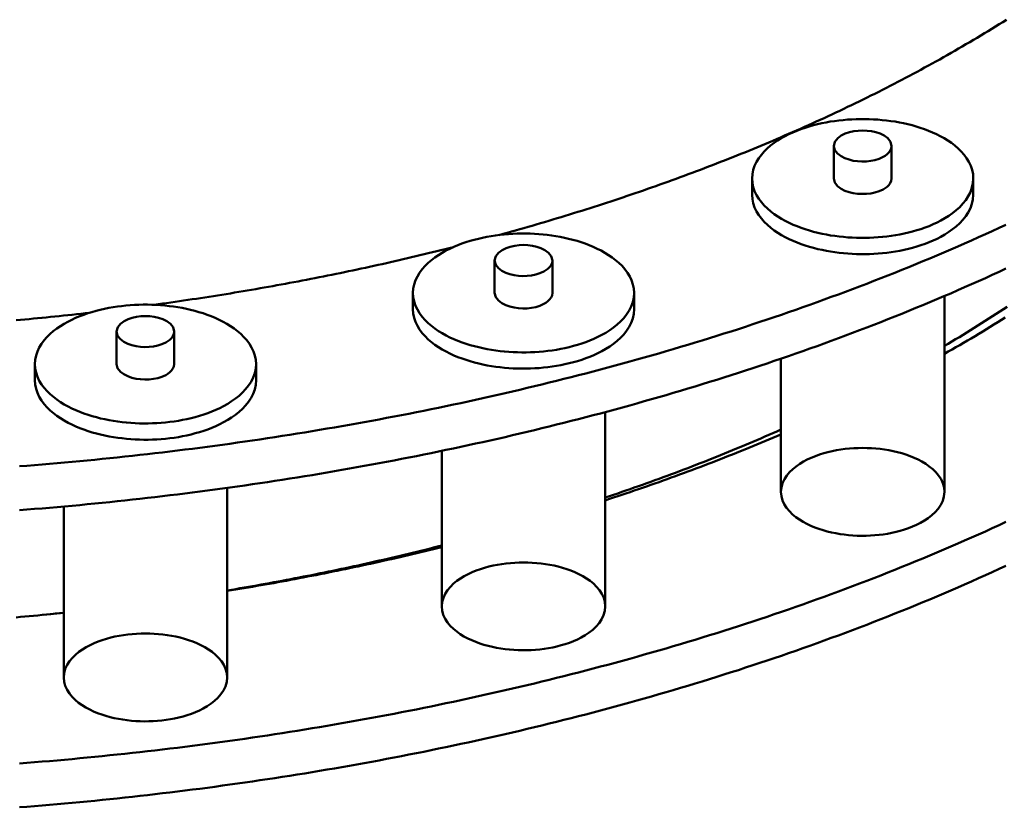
# Model space of a CAD drawing. Header units: millimetres. Extents: x 0 to 841, y 0 to 594.
# Tile 213 of 226: x 745 to 772, y 243 to 265. Entities that reach past the tile are written whole.
import ezdxf

# ---------------------------------------------------------------- set-up
doc = ezdxf.new("R2010")
doc.units = ezdxf.units.MM
doc.layers.add('VIS', color=7, linetype='CONTINUOUS', lineweight=50)

msp = doc.modelspace()

# ---------------------------------------------------------------- linework, layer by layer
at = {"layer": 'VIS'}
for points in [[(769.675, 263.521), (769.781, 263.578), (769.887, 263.636), (769.993, 263.693), (770.098, 263.751), (770.204, 263.81), (770.309, 263.868), (770.414, 263.927), (770.519, 263.986), (770.624, 264.046), (770.729, 264.106), (770.833, 264.166), (770.937, 264.226), (771.041, 264.287), (771.145, 264.348), (771.249, 264.409), (771.353, 264.471), (771.456, 264.532), (771.559, 264.595), (771.662, 264.657), (771.765, 264.72), (771.868, 264.783), (771.97, 264.847), (772.072, 264.91), (772.174, 264.974)], [(769.675, 263.521), (769.781, 263.578), (769.887, 263.636), (769.993, 263.693), (770.098, 263.751), (770.204, 263.81), (770.309, 263.868), (770.414, 263.927), (770.519, 263.986), (770.624, 264.046), (770.729, 264.106), (770.833, 264.166), (770.937, 264.226), (771.041, 264.287), (771.145, 264.348), (771.249, 264.409), (771.353, 264.471), (771.456, 264.532), (771.559, 264.595), (771.662, 264.657), (771.765, 264.72), (771.868, 264.783), (771.97, 264.847), (772.072, 264.91), (772.174, 264.974)], [(757.992, 258.962), (758.109, 258.994), (758.225, 259.026), (758.342, 259.059), (758.458, 259.092), (758.574, 259.124), (758.69, 259.157), (758.807, 259.191), (758.923, 259.224), (759.039, 259.258), (759.155, 259.292), (759.271, 259.326), (759.387, 259.36), (759.502, 259.395), (759.618, 259.43), (759.734, 259.465), (759.849, 259.5), (759.965, 259.535), (760.08, 259.571), (760.196, 259.607), (760.311, 259.643), (760.426, 259.679), (760.541, 259.715), (760.657, 259.752), (760.772, 259.789), (760.887, 259.826), (761.002, 259.864), (761.116, 259.901), (761.231, 259.939), (761.346, 259.977), (761.46, 260.015), (761.575, 260.054), (761.689, 260.093), (761.804, 260.131), (761.918, 260.171), (762.032, 260.21), (762.147, 260.25), (762.261, 260.29), (762.375, 260.33), (762.489, 260.37), (762.602, 260.41), (762.716, 260.451), (762.83, 260.492), (762.943, 260.533), (763.057, 260.575), (763.17, 260.617), (763.284, 260.659), (763.397, 260.701), (763.51, 260.743), (763.623, 260.786), (763.736, 260.829), (763.849, 260.872), (763.962, 260.915), (764.074, 260.959), (764.187, 261.003), (764.299, 261.047), (764.412, 261.091), (764.524, 261.136), (764.636, 261.181), (764.749, 261.226), (764.861, 261.271), (764.972, 261.316), (765.084, 261.362), (765.196, 261.408), (765.308, 261.455), (765.419, 261.501), (765.531, 261.548), (765.642, 261.595), (765.753, 261.642), (765.864, 261.69), (765.975, 261.738), (766.086, 261.786), (766.197, 261.834), (766.307, 261.883), (766.418, 261.931), (766.528, 261.981), (766.639, 262.03), (766.749, 262.079), (766.859, 262.129), (766.969, 262.18), (767.079, 262.23), (767.188, 262.281), (767.298, 262.331), (767.407, 262.383), (767.517, 262.434), (767.626, 262.486), (767.735, 262.538), (767.844, 262.59), (767.953, 262.643), (768.061, 262.695), (768.17, 262.749), (768.278, 262.802), (768.387, 262.856), (768.495, 262.909), (768.603, 262.964), (768.711, 263.018), (768.818, 263.073), (768.926, 263.128), (769.033, 263.183), (769.141, 263.239), (769.248, 263.295), (769.355, 263.351), (769.462, 263.407), (769.568, 263.464), (769.675, 263.521)], [(757.992, 258.962), (758.109, 258.994), (758.225, 259.026), (758.342, 259.059), (758.458, 259.092), (758.574, 259.124), (758.69, 259.157), (758.807, 259.191), (758.923, 259.224), (759.039, 259.258), (759.155, 259.292), (759.271, 259.326), (759.387, 259.36), (759.502, 259.395), (759.618, 259.43), (759.734, 259.465), (759.849, 259.5), (759.965, 259.535), (760.08, 259.571), (760.196, 259.607), (760.311, 259.643), (760.426, 259.679), (760.541, 259.715), (760.657, 259.752), (760.772, 259.789), (760.887, 259.826), (761.002, 259.864), (761.116, 259.901), (761.231, 259.939), (761.346, 259.977), (761.46, 260.015), (761.575, 260.054), (761.689, 260.093), (761.804, 260.131), (761.918, 260.171), (762.032, 260.21), (762.147, 260.25), (762.261, 260.29), (762.375, 260.33), (762.489, 260.37), (762.602, 260.41), (762.716, 260.451), (762.83, 260.492), (762.943, 260.533), (763.057, 260.575), (763.17, 260.617), (763.284, 260.659), (763.397, 260.701), (763.51, 260.743), (763.623, 260.786), (763.736, 260.829), (763.849, 260.872), (763.962, 260.915), (764.074, 260.959), (764.187, 261.003), (764.299, 261.047), (764.412, 261.091), (764.524, 261.136), (764.636, 261.181), (764.749, 261.226), (764.861, 261.271), (764.972, 261.316), (765.084, 261.362), (765.196, 261.408), (765.308, 261.455), (765.419, 261.501), (765.531, 261.548), (765.642, 261.595), (765.753, 261.642), (765.864, 261.69), (765.975, 261.738), (766.086, 261.786), (766.197, 261.834), (766.307, 261.883), (766.418, 261.931), (766.528, 261.981), (766.639, 262.03), (766.749, 262.079), (766.859, 262.129), (766.969, 262.18), (767.079, 262.23), (767.188, 262.281), (767.298, 262.331), (767.407, 262.383), (767.517, 262.434), (767.626, 262.486), (767.735, 262.538), (767.844, 262.59), (767.953, 262.643), (768.061, 262.695), (768.17, 262.749), (768.278, 262.802), (768.387, 262.856), (768.495, 262.909), (768.603, 262.964), (768.711, 263.018), (768.818, 263.073), (768.926, 263.128), (769.033, 263.183), (769.141, 263.239), (769.248, 263.295), (769.355, 263.351), (769.462, 263.407), (769.568, 263.464), (769.675, 263.521)], [(771.246, 260.542), (771.238, 260.662), (771.213, 260.781), (771.175, 260.895), (771.123, 261.005), (771.06, 261.108), (770.988, 261.205), (770.907, 261.296), (770.821, 261.381), (770.729, 261.46), (770.633, 261.533), (770.533, 261.601), (770.43, 261.665), (770.324, 261.724), (770.216, 261.778), (770.106, 261.828), (769.994, 261.875), (769.881, 261.918), (769.766, 261.957), (769.65, 261.993), (769.534, 262.026), (769.416, 262.056), (769.298, 262.083), (769.18, 262.107), (769.06, 262.128), (768.941, 262.146), (768.821, 262.162), (768.7, 262.174), (768.58, 262.185), (768.459, 262.192), (768.338, 262.197), (768.217, 262.2), (768.096, 262.2), (767.975, 262.197), (767.854, 262.192), (767.733, 262.185), (767.612, 262.174), (767.492, 262.162), (767.372, 262.146), (767.252, 262.128), (767.133, 262.107), (767.014, 262.083), (766.896, 262.056), (766.778, 262.026), (766.662, 261.993), (766.546, 261.957), (766.432, 261.918), (766.319, 261.875), (766.207, 261.828), (766.097, 261.778), (765.988, 261.724), (765.883, 261.665), (765.779, 261.601), (765.679, 261.533), (765.583, 261.46), (765.491, 261.381), (765.405, 261.296), (765.325, 261.205), (765.252, 261.108), (765.19, 261.005), (765.138, 260.895), (765.099, 260.781), (765.075, 260.662), (765.067, 260.542)], [(768.962, 261.448), (768.931, 261.567), (768.854, 261.664), (768.754, 261.738), (768.643, 261.793), (768.525, 261.833), (768.404, 261.86), (768.28, 261.876), (768.156, 261.881), (768.032, 261.876), (767.909, 261.86), (767.787, 261.833), (767.669, 261.793), (767.558, 261.738), (767.458, 261.664), (767.381, 261.567), (767.35, 261.448)], [(767.35, 261.448), (767.38, 261.331), (767.454, 261.235), (767.552, 261.162), (767.66, 261.107), (767.775, 261.067), (767.894, 261.039), (768.014, 261.022), (768.136, 261.016), (768.258, 261.019), (768.379, 261.032), (768.498, 261.056), (768.615, 261.092), (768.726, 261.142)], [(767.35, 261.448), (767.35, 260.542)], [(768.726, 261.142), (768.784, 261.177), (768.838, 261.218), (768.886, 261.265), (768.926, 261.32), (768.952, 261.381), (768.962, 261.448)], [(768.962, 261.448), (768.962, 260.542)], [(765.067, 260.542), (765.075, 260.42), (765.099, 260.302), (765.138, 260.187), (765.19, 260.077), (765.254, 259.973), (765.326, 259.876), (765.407, 259.785), (765.494, 259.7), (765.586, 259.621), (765.683, 259.548), (765.783, 259.479), (765.887, 259.416), (765.993, 259.357), (766.102, 259.303), (766.212, 259.252), (766.324, 259.206), (766.438, 259.163), (766.553, 259.124), (766.669, 259.088), (766.786, 259.055), (766.904, 259.025), (767.022, 258.999), (767.141, 258.975), (767.261, 258.954), (767.381, 258.936), (767.502, 258.92), (767.622, 258.908), (767.743, 258.898), (767.865, 258.89), (767.986, 258.885), (768.108, 258.883), (768.229, 258.883), (768.35, 258.886), (768.472, 258.891), (768.593, 258.899), (768.714, 258.91), (768.835, 258.923), (768.955, 258.939), (769.075, 258.958), (769.195, 258.979), (769.314, 259.004), (769.432, 259.031), (769.55, 259.061), (769.667, 259.095), (769.783, 259.131), (769.897, 259.171), (770.011, 259.215), (770.122, 259.262), (770.233, 259.313), (770.341, 259.369)], [(765.067, 260.542), (765.067, 260.088)], [(767.35, 260.542), (767.38, 260.425), (767.454, 260.329), (767.552, 260.255), (767.66, 260.2), (767.775, 260.16), (767.894, 260.132), (768.014, 260.116), (768.136, 260.109), (768.258, 260.112), (768.379, 260.126), (768.498, 260.15), (768.615, 260.186), (768.726, 260.236)], [(768.726, 260.236), (768.784, 260.27), (768.838, 260.311), (768.886, 260.358), (768.926, 260.413), (768.952, 260.475), (768.962, 260.542)], [(770.341, 259.369), (770.454, 259.432), (770.563, 259.502), (770.669, 259.576), (770.77, 259.657), (770.866, 259.745), (770.955, 259.839), (771.035, 259.94), (771.106, 260.049), (771.165, 260.164), (771.209, 260.286), (771.236, 260.412), (771.246, 260.542)], [(771.246, 260.542), (771.246, 260.088)], [(765.067, 260.088), (765.075, 259.967), (765.099, 259.848), (765.138, 259.733), (765.19, 259.624), (765.254, 259.52), (765.326, 259.423), (765.407, 259.332), (765.494, 259.247), (765.586, 259.168), (765.683, 259.094), (765.783, 259.026), (765.887, 258.963), (765.993, 258.904), (766.102, 258.849), (766.212, 258.799), (766.324, 258.753), (766.438, 258.71), (766.553, 258.67), (766.669, 258.634), (766.786, 258.602), (766.904, 258.572), (767.022, 258.545), (767.141, 258.522), (767.261, 258.501), (767.381, 258.483), (767.502, 258.467), (767.622, 258.454), (767.743, 258.444), (767.865, 258.437), (767.986, 258.432), (768.108, 258.43), (768.229, 258.43), (768.35, 258.433), (768.472, 258.438), (768.593, 258.446), (768.714, 258.457), (768.835, 258.47), (768.955, 258.486), (769.075, 258.505), (769.195, 258.526), (769.314, 258.55), (769.432, 258.578), (769.55, 258.608), (769.667, 258.641), (769.783, 258.678), (769.897, 258.718), (770.011, 258.762), (770.122, 258.809), (770.233, 258.86), (770.341, 258.915)], [(770.341, 258.915), (770.454, 258.979), (770.563, 259.048), (770.669, 259.123), (770.77, 259.204), (770.866, 259.291), (770.955, 259.386), (771.035, 259.487), (771.106, 259.595), (771.165, 259.711), (771.209, 259.833), (771.236, 259.959), (771.246, 260.088)], [(744.599, 252.506), (744.809, 252.522), (745.02, 252.539), (745.23, 252.556), (745.441, 252.574), (745.651, 252.592), (745.862, 252.611), (746.072, 252.63), (746.283, 252.649), (746.493, 252.669), (746.703, 252.69), (746.913, 252.711), (747.124, 252.732), (747.334, 252.754), (747.544, 252.777), (747.754, 252.799), (747.964, 252.823), (748.174, 252.846), (748.384, 252.871), (748.593, 252.895), (748.803, 252.92), (749.013, 252.946), (749.223, 252.972), (749.432, 252.998), (749.642, 253.025), (749.851, 253.053), (750.061, 253.081), (750.27, 253.109), (750.479, 253.138), (750.688, 253.167), (750.898, 253.197), (751.107, 253.228), (751.316, 253.258), (751.525, 253.29), (751.734, 253.321), (751.942, 253.354), (752.151, 253.386), (752.36, 253.419), (752.568, 253.453), (752.777, 253.487), (752.985, 253.522), (753.194, 253.557), (753.402, 253.593), (753.61, 253.629), (753.818, 253.665), (754.026, 253.702), (754.234, 253.74), (754.442, 253.778), (754.65, 253.816), (754.857, 253.855), (755.065, 253.895), (755.272, 253.935), (755.48, 253.975), (755.687, 254.016), (755.894, 254.058), (756.101, 254.1), (756.308, 254.143), (756.515, 254.186), (756.721, 254.229), (756.928, 254.273), (757.135, 254.318), (757.341, 254.363), (757.547, 254.408), (757.754, 254.454), (757.96, 254.501), (758.166, 254.548), (758.371, 254.596), (758.577, 254.644), (758.783, 254.693), (758.988, 254.742), (759.193, 254.791), (759.399, 254.842), (759.604, 254.892), (759.809, 254.944), (760.014, 254.996), (760.218, 255.048), (760.423, 255.101), (760.627, 255.154), (760.831, 255.208), (761.036, 255.263), (761.239, 255.318), (761.443, 255.374), (761.647, 255.43), (761.851, 255.486), (762.054, 255.544), (762.257, 255.601), (762.46, 255.66), (762.663, 255.719), (762.866, 255.778), (763.068, 255.838), (763.271, 255.899), (763.473, 255.96), (763.675, 256.022), (763.877, 256.084), (764.079, 256.147), (764.28, 256.21), (764.481, 256.274), (764.683, 256.339), (764.884, 256.404), (765.084, 256.47), (765.285, 256.536), (765.485, 256.603), (765.685, 256.671), (765.885, 256.739), (766.085, 256.808), (766.285, 256.877), (766.484, 256.947), (766.683, 257.017), (766.882, 257.088), (767.081, 257.16), (767.279, 257.233), (767.478, 257.305), (767.676, 257.379), (767.874, 257.453), (768.071, 257.528), (768.269, 257.604), (768.466, 257.68), (768.662, 257.756), (768.859, 257.834), (769.055, 257.912), (769.252, 257.99), (769.447, 258.07), (769.643, 258.15), (769.838, 258.23), (770.033, 258.311), (770.228, 258.393), (770.422, 258.476), (770.617, 258.559), (770.811, 258.643), (771.004, 258.727), (771.197, 258.813), (771.391, 258.899), (771.583, 258.985), (771.776, 259.072), (771.968, 259.16), (772.159, 259.249)], [(761.771, 257.345), (761.763, 257.466), (761.739, 257.585), (761.7, 257.699), (761.648, 257.809), (761.585, 257.912), (761.513, 258.009), (761.433, 258.1), (761.346, 258.185), (761.254, 258.263), (761.158, 258.337), (761.058, 258.405), (760.955, 258.468), (760.849, 258.527), (760.741, 258.582), (760.631, 258.632), (760.519, 258.679), (760.406, 258.722), (760.291, 258.761), (760.176, 258.797), (760.059, 258.83), (759.942, 258.86), (759.824, 258.886), (759.705, 258.91), (759.586, 258.931), (759.466, 258.95), (759.346, 258.965), (759.226, 258.978), (759.105, 258.988), (758.984, 258.996), (758.863, 259.001), (758.742, 259.004), (758.621, 259.004), (758.5, 259.001), (758.379, 258.996), (758.258, 258.988), (758.137, 258.978), (758.017, 258.965), (757.897, 258.95), (757.777, 258.931), (757.658, 258.91), (757.539, 258.886), (757.421, 258.86), (757.304, 258.83), (757.187, 258.797), (757.072, 258.761), (756.957, 258.722), (756.844, 258.679), (756.732, 258.632), (756.622, 258.582), (756.514, 258.527), (756.408, 258.468), (756.305, 258.405), (756.205, 258.337), (756.108, 258.263), (756.017, 258.185), (755.93, 258.1), (755.85, 258.009), (755.778, 257.912), (755.715, 257.809), (755.663, 257.699), (755.624, 257.585), (755.6, 257.466), (755.592, 257.345)], [(748.354, 257.015), (748.473, 257.031), (748.592, 257.048), (748.711, 257.064), (748.83, 257.081), (748.949, 257.098), (749.067, 257.115), (749.186, 257.133), (749.305, 257.15), (749.424, 257.168), (749.543, 257.186), (749.661, 257.204), (749.78, 257.222), (749.899, 257.241), (750.017, 257.259), (750.136, 257.278), (750.254, 257.297), (750.373, 257.316), (750.491, 257.335), (750.61, 257.355), (750.728, 257.375), (750.847, 257.394), (750.965, 257.415), (751.083, 257.435), (751.202, 257.455), (751.32, 257.476), (751.438, 257.497), (751.557, 257.518), (751.675, 257.539), (751.793, 257.56), (751.911, 257.582), (752.029, 257.603), (752.147, 257.625), (752.265, 257.647), (752.383, 257.67), (752.501, 257.692), (752.619, 257.715), (752.737, 257.737), (752.855, 257.76), (752.973, 257.784), (753.09, 257.807), (753.208, 257.831), (753.326, 257.854), (753.443, 257.878), (753.561, 257.902), (753.679, 257.927), (753.796, 257.951), (753.914, 257.976), (754.031, 258.001), (754.149, 258.026), (754.266, 258.051), (754.383, 258.077), (754.501, 258.102), (754.618, 258.128), (754.735, 258.154), (754.852, 258.181), (754.969, 258.207), (755.086, 258.234), (755.203, 258.261), (755.32, 258.288), (755.437, 258.315), (755.554, 258.342), (755.671, 258.37), (755.788, 258.398), (755.905, 258.426), (756.021, 258.454), (756.138, 258.482), (756.255, 258.511), (756.371, 258.54), (756.488, 258.569), (756.604, 258.598), (756.721, 258.627)], [(748.354, 257.015), (748.473, 257.031), (748.592, 257.048), (748.711, 257.064), (748.83, 257.081), (748.949, 257.098), (749.067, 257.115), (749.186, 257.133), (749.305, 257.15), (749.424, 257.168), (749.543, 257.186), (749.661, 257.204), (749.78, 257.222), (749.899, 257.241), (750.017, 257.259), (750.136, 257.278), (750.254, 257.297), (750.373, 257.316), (750.491, 257.335), (750.61, 257.355), (750.728, 257.375), (750.847, 257.394), (750.965, 257.415), (751.083, 257.435), (751.202, 257.455), (751.32, 257.476), (751.438, 257.497), (751.557, 257.518), (751.675, 257.539), (751.793, 257.56), (751.911, 257.582), (752.029, 257.603), (752.147, 257.625), (752.265, 257.647), (752.383, 257.67), (752.501, 257.692), (752.619, 257.715), (752.737, 257.737), (752.855, 257.76), (752.973, 257.784), (753.09, 257.807), (753.208, 257.831), (753.326, 257.854), (753.443, 257.878), (753.561, 257.902), (753.679, 257.927), (753.796, 257.951), (753.914, 257.976), (754.031, 258.001), (754.149, 258.026), (754.266, 258.051), (754.383, 258.077), (754.501, 258.102), (754.618, 258.128), (754.735, 258.154), (754.852, 258.181), (754.969, 258.207), (755.086, 258.234), (755.203, 258.261), (755.32, 258.288), (755.437, 258.315), (755.554, 258.342), (755.671, 258.37), (755.788, 258.398), (755.905, 258.426), (756.021, 258.454), (756.138, 258.482), (756.255, 258.511), (756.371, 258.54), (756.488, 258.569), (756.604, 258.598), (756.721, 258.627)], [(759.487, 258.252), (759.456, 258.371), (759.379, 258.468), (759.28, 258.542), (759.168, 258.597), (759.05, 258.637), (758.929, 258.664), (758.806, 258.679), (758.681, 258.685), (758.557, 258.679), (758.434, 258.664), (758.312, 258.637), (758.195, 258.597), (758.083, 258.542), (757.983, 258.468), (757.907, 258.371), (757.875, 258.252)], [(744.599, 251.282), (744.809, 251.298), (745.02, 251.315), (745.23, 251.332), (745.441, 251.35), (745.651, 251.368), (745.862, 251.387), (746.072, 251.406), (746.283, 251.425), (746.493, 251.446), (746.703, 251.466), (746.913, 251.487), (747.124, 251.508), (747.334, 251.53), (747.544, 251.553), (747.754, 251.575), (747.964, 251.599), (748.174, 251.622), (748.384, 251.647), (748.593, 251.671), (748.803, 251.696), (749.013, 251.722), (749.223, 251.748), (749.432, 251.775), (749.642, 251.802), (749.851, 251.829), (750.061, 251.857), (750.27, 251.885), (750.479, 251.914), (750.688, 251.944), (750.898, 251.973), (751.107, 252.004), (751.316, 252.034), (751.525, 252.066), (751.734, 252.097), (751.942, 252.13), (752.151, 252.162), (752.36, 252.196), (752.568, 252.229), (752.777, 252.263), (752.985, 252.298), (753.194, 252.333), (753.402, 252.369), (753.61, 252.405), (753.818, 252.441), (754.026, 252.478), (754.234, 252.516), (754.442, 252.554), (754.65, 252.592), (754.857, 252.631), (755.065, 252.671), (755.272, 252.711), (755.48, 252.752), (755.687, 252.793), (755.894, 252.834), (756.101, 252.876), (756.308, 252.919), (756.515, 252.962), (756.721, 253.005), (756.928, 253.049), (757.135, 253.094), (757.341, 253.139), (757.547, 253.184), (757.754, 253.23), (757.96, 253.277), (758.166, 253.324), (758.371, 253.372), (758.577, 253.42), (758.783, 253.469), (758.988, 253.518), (759.193, 253.568), (759.399, 253.618), (759.604, 253.669), (759.809, 253.72), (760.014, 253.772), (760.218, 253.824), (760.423, 253.877), (760.627, 253.93), (760.831, 253.984), (761.036, 254.039), (761.239, 254.094), (761.443, 254.15), (761.647, 254.206), (761.851, 254.262), (762.054, 254.32), (762.257, 254.377), (762.46, 254.436), (762.663, 254.495), (762.866, 254.554), (763.068, 254.614), (763.271, 254.675), (763.473, 254.736), (763.675, 254.798), (763.877, 254.86), (764.079, 254.923), (764.28, 254.986), (764.481, 255.05), (764.683, 255.115), (764.884, 255.18), (765.084, 255.246), (765.285, 255.312), (765.485, 255.379), (765.685, 255.447), (765.885, 255.515), (766.085, 255.584), (766.285, 255.653), (766.484, 255.723), (766.683, 255.793), (766.882, 255.864), (767.081, 255.936), (767.279, 256.009), (767.478, 256.082), (767.676, 256.155), (767.874, 256.229), (768.071, 256.304), (768.269, 256.38), (768.466, 256.456), (768.662, 256.532), (768.859, 256.61), (769.055, 256.688), (769.252, 256.766), (769.447, 256.846), (769.643, 256.926), (769.838, 257.006), (770.033, 257.087), (770.228, 257.169), (770.422, 257.252), (770.617, 257.335), (770.811, 257.419), (771.004, 257.504), (771.197, 257.589), (771.391, 257.675), (771.583, 257.761), (771.776, 257.849), (771.968, 257.937), (772.159, 258.025)], [(757.875, 258.252), (757.905, 258.135), (757.98, 258.039), (758.077, 257.966), (758.185, 257.911), (758.3, 257.871), (758.419, 257.843), (758.54, 257.826), (758.661, 257.819), (758.783, 257.823), (758.904, 257.836), (759.024, 257.86), (759.14, 257.896), (759.251, 257.946)], [(757.875, 258.252), (757.875, 257.345)], [(759.251, 257.946), (759.309, 257.981), (759.363, 258.021), (759.411, 258.069), (759.451, 258.123), (759.478, 258.185), (759.487, 258.252)], [(759.487, 258.252), (759.487, 257.345)], [(755.592, 257.345), (755.6, 257.224), (755.624, 257.105), (755.663, 256.99), (755.716, 256.881), (755.779, 256.777), (755.851, 256.68), (755.932, 256.589), (756.019, 256.504), (756.111, 256.425), (756.208, 256.351), (756.308, 256.283), (756.412, 256.22), (756.518, 256.161), (756.627, 256.106), (756.737, 256.056), (756.85, 256.009), (756.963, 255.967), (757.078, 255.927), (757.194, 255.891), (757.311, 255.859), (757.429, 255.829), (757.547, 255.802), (757.667, 255.778), (757.786, 255.758), (757.906, 255.74), (758.027, 255.724), (758.148, 255.711), (758.269, 255.701), (758.39, 255.694), (758.511, 255.689), (758.633, 255.687), (758.754, 255.687), (758.876, 255.69), (758.997, 255.695), (759.118, 255.703), (759.239, 255.714), (759.36, 255.727), (759.481, 255.743), (759.601, 255.762), (759.72, 255.783), (759.839, 255.807), (759.958, 255.835), (760.075, 255.865), (760.192, 255.898), (760.308, 255.935), (760.422, 255.975), (760.536, 256.019), (760.648, 256.066), (760.758, 256.117), (760.866, 256.172)], [(755.592, 257.345), (755.592, 256.892)], [(757.875, 257.345), (757.905, 257.228), (757.98, 257.132), (758.077, 257.059), (758.185, 257.004), (758.3, 256.964), (758.419, 256.936), (758.54, 256.919), (758.661, 256.913), (758.783, 256.916), (758.904, 256.929), (759.024, 256.953), (759.14, 256.989), (759.251, 257.039)], [(759.251, 257.039), (759.309, 257.074), (759.363, 257.115), (759.411, 257.162), (759.451, 257.217), (759.478, 257.279), (759.487, 257.345)], [(760.866, 256.172), (760.979, 256.236), (761.088, 256.305), (761.194, 256.38), (761.295, 256.461), (761.391, 256.548), (761.48, 256.642), (761.561, 256.744), (761.631, 256.852), (761.69, 256.968), (761.734, 257.09), (761.762, 257.216), (761.771, 257.345)], [(761.771, 257.345), (761.771, 256.892)], [(770.44, 257.259), (770.44, 251.793)], [(751.209, 255.361), (751.201, 255.482), (751.177, 255.6), (751.138, 255.715), (751.086, 255.824), (751.023, 255.928), (750.951, 256.025), (750.871, 256.116), (750.784, 256.2), (750.693, 256.279), (750.596, 256.353), (750.496, 256.421), (750.393, 256.484), (750.287, 256.543), (750.179, 256.597), (750.069, 256.648), (749.957, 256.694), (749.844, 256.737), (749.729, 256.777), (749.614, 256.813), (749.497, 256.846), (749.38, 256.875), (749.262, 256.902), (749.143, 256.926), (749.024, 256.947), (748.904, 256.965), (748.784, 256.981), (748.664, 256.994), (748.543, 257.004), (748.422, 257.012), (748.301, 257.017), (748.18, 257.019), (748.059, 257.019), (747.938, 257.017), (747.817, 257.012), (747.696, 257.004), (747.575, 256.994), (747.455, 256.981), (747.335, 256.965), (747.215, 256.947), (747.096, 256.926), (746.977, 256.902), (746.859, 256.875), (746.742, 256.846), (746.625, 256.813), (746.51, 256.777), (746.395, 256.737), (746.282, 256.694), (746.17, 256.648), (746.06, 256.597), (745.952, 256.543), (745.846, 256.484), (745.743, 256.421), (745.643, 256.353), (745.546, 256.279), (745.455, 256.2), (745.368, 256.116), (745.288, 256.025), (745.216, 255.928), (745.153, 255.824), (745.101, 255.715), (745.062, 255.6), (745.038, 255.482), (745.03, 255.361)], [(770.44, 255.866), (770.544, 255.928), (770.649, 255.99), (770.753, 256.052), (770.858, 256.115), (770.962, 256.178), (771.065, 256.241), (771.169, 256.305), (771.272, 256.369), (771.376, 256.433), (771.479, 256.498), (771.581, 256.563), (771.684, 256.628), (771.786, 256.694), (771.888, 256.76), (771.99, 256.826), (772.092, 256.893), (772.194, 256.96)], [(744.506, 256.584), (744.627, 256.595), (744.747, 256.606), (744.868, 256.617), (744.988, 256.628), (745.108, 256.639), (745.229, 256.651), (745.349, 256.663), (745.469, 256.675), (745.589, 256.687), (745.71, 256.699), (745.83, 256.712), (745.95, 256.724), (746.07, 256.737), (746.191, 256.75), (746.311, 256.763), (746.431, 256.777), (746.551, 256.79)], [(744.506, 256.584), (744.627, 256.595), (744.747, 256.606), (744.868, 256.617), (744.988, 256.628), (745.108, 256.639), (745.229, 256.651), (745.349, 256.663), (745.469, 256.675), (745.589, 256.687), (745.71, 256.699), (745.83, 256.712), (745.95, 256.724), (746.07, 256.737), (746.191, 256.75), (746.311, 256.763), (746.431, 256.777), (746.551, 256.79)], [(748.925, 256.268), (748.894, 256.387), (748.818, 256.484), (748.718, 256.558), (748.606, 256.613), (748.488, 256.652), (748.367, 256.679), (748.244, 256.695), (748.119, 256.7), (747.995, 256.695), (747.872, 256.679), (747.751, 256.652), (747.633, 256.613), (747.521, 256.558), (747.421, 256.484), (747.345, 256.387), (747.314, 256.268)], [(755.592, 256.892), (755.6, 256.771), (755.624, 256.652), (755.663, 256.537), (755.716, 256.427), (755.779, 256.324), (755.851, 256.226), (755.932, 256.135), (756.019, 256.05), (756.111, 255.972), (756.208, 255.898), (756.308, 255.83), (756.412, 255.766), (756.518, 255.708), (756.627, 255.653), (756.737, 255.603), (756.85, 255.556), (756.963, 255.513), (757.078, 255.474), (757.194, 255.438), (757.311, 255.405), (757.429, 255.376), (757.547, 255.349), (757.667, 255.325), (757.786, 255.304), (757.906, 255.286), (758.027, 255.271), (758.148, 255.258), (758.269, 255.248), (758.39, 255.241), (758.511, 255.236), (758.633, 255.233), (758.754, 255.234), (758.876, 255.236), (758.997, 255.242), (759.118, 255.25), (759.239, 255.26), (759.36, 255.274), (759.481, 255.29), (759.601, 255.308), (759.72, 255.33), (759.839, 255.354), (759.958, 255.381), (760.075, 255.412), (760.192, 255.445), (760.308, 255.482), (760.422, 255.522), (760.536, 255.565), (760.648, 255.612), (760.758, 255.664), (760.866, 255.719)], [(760.866, 255.719), (760.979, 255.783), (761.088, 255.852), (761.194, 255.927), (761.295, 256.008), (761.391, 256.095), (761.48, 256.189), (761.561, 256.29), (761.631, 256.399), (761.69, 256.515), (761.734, 256.636), (761.762, 256.763), (761.771, 256.892)], [(770.44, 255.646), (770.547, 255.707), (770.655, 255.768), (770.762, 255.829), (770.869, 255.891), (770.976, 255.953), (771.083, 256.015), (771.189, 256.078), (771.296, 256.141), (771.402, 256.204), (771.508, 256.268), (771.613, 256.332), (771.719, 256.396), (771.824, 256.461), (771.93, 256.526), (772.034, 256.591), (772.139, 256.657)], [(747.314, 256.268), (747.343, 256.151), (747.418, 256.055), (747.515, 255.981), (747.624, 255.927), (747.739, 255.886), (747.857, 255.858), (747.978, 255.842), (748.1, 255.835), (748.221, 255.838), (748.342, 255.852), (748.462, 255.876), (748.578, 255.912), (748.689, 255.962)], [(747.314, 256.268), (747.314, 255.361)], [(748.689, 255.962), (748.747, 255.996), (748.801, 256.037), (748.85, 256.084), (748.889, 256.139), (748.916, 256.201), (748.925, 256.268)], [(748.925, 256.268), (748.925, 255.361)], [(745.03, 255.361), (745.038, 255.24), (745.062, 255.121), (745.101, 255.006), (745.154, 254.896), (745.217, 254.793), (745.29, 254.695), (745.37, 254.604), (745.457, 254.52), (745.549, 254.441), (745.646, 254.367), (745.746, 254.299), (745.85, 254.235), (745.956, 254.177), (746.065, 254.122), (746.175, 254.072), (746.288, 254.025), (746.401, 253.982), (746.516, 253.943), (746.632, 253.907), (746.749, 253.874), (746.867, 253.845), (746.986, 253.818), (747.105, 253.794), (747.224, 253.773), (747.344, 253.755), (747.465, 253.74), (747.586, 253.727), (747.707, 253.717), (747.828, 253.71), (747.949, 253.705), (748.071, 253.702), (748.192, 253.703), (748.314, 253.706), (748.435, 253.711), (748.556, 253.719), (748.677, 253.729), (748.798, 253.743), (748.919, 253.759), (749.039, 253.777), (749.158, 253.799), (749.277, 253.823), (749.396, 253.85), (749.513, 253.881), (749.63, 253.914), (749.746, 253.951), (749.861, 253.991), (749.974, 254.034), (750.086, 254.082), (750.196, 254.133), (750.304, 254.188)], [(745.03, 255.361), (745.03, 254.908)], [(747.314, 255.361), (747.343, 255.244), (747.418, 255.148), (747.515, 255.075), (747.624, 255.02), (747.739, 254.98), (747.857, 254.952), (747.978, 254.935), (748.1, 254.928), (748.221, 254.932), (748.342, 254.945), (748.462, 254.969), (748.578, 255.005), (748.689, 255.055)], [(748.689, 255.055), (748.747, 255.09), (748.801, 255.13), (748.85, 255.178), (748.889, 255.232), (748.916, 255.294), (748.925, 255.361)], [(750.304, 254.188), (750.417, 254.252), (750.526, 254.321), (750.632, 254.396), (750.733, 254.477), (750.829, 254.564), (750.918, 254.658), (750.999, 254.76), (751.07, 254.868), (751.128, 254.984), (751.172, 255.105), (751.2, 255.232), (751.209, 255.361)], [(751.209, 255.361), (751.209, 254.908)], [(765.873, 255.51), (765.873, 251.793)], [(745.03, 254.908), (745.038, 254.787), (745.062, 254.668), (745.101, 254.553), (745.154, 254.443), (745.217, 254.339), (745.29, 254.242), (745.37, 254.151), (745.457, 254.066), (745.549, 253.987), (745.646, 253.914), (745.746, 253.846), (745.85, 253.782), (745.956, 253.723), (746.065, 253.669), (746.175, 253.618), (746.288, 253.572), (746.401, 253.529), (746.516, 253.49), (746.632, 253.454), (746.749, 253.421), (746.867, 253.391), (746.986, 253.365), (747.105, 253.341), (747.224, 253.32), (747.344, 253.302), (747.465, 253.287), (747.586, 253.274), (747.707, 253.264), (747.828, 253.256), (747.949, 253.251), (748.071, 253.249), (748.192, 253.249), (748.314, 253.252), (748.435, 253.258), (748.556, 253.266), (748.677, 253.276), (748.798, 253.289), (748.919, 253.305), (749.039, 253.324), (749.158, 253.345), (749.277, 253.37), (749.396, 253.397), (749.513, 253.427), (749.63, 253.461), (749.746, 253.497), (749.861, 253.537), (749.974, 253.581), (750.086, 253.628), (750.196, 253.679), (750.304, 253.735)], [(750.304, 253.735), (750.417, 253.799), (750.526, 253.868), (750.632, 253.943), (750.733, 254.023), (750.829, 254.111), (750.918, 254.205), (750.999, 254.306), (751.07, 254.415), (751.128, 254.53), (751.172, 254.652), (751.2, 254.779), (751.209, 254.908)], [(760.965, 254.02), (760.965, 248.596)], [(760.965, 251.633), (761.081, 251.672), (761.197, 251.711), (761.313, 251.751), (761.429, 251.791), (761.544, 251.83), (761.66, 251.871), (761.776, 251.911), (761.891, 251.952), (762.006, 251.993), (762.122, 252.034), (762.237, 252.075), (762.352, 252.117), (762.467, 252.159), (762.582, 252.201), (762.697, 252.243), (762.812, 252.286), (762.926, 252.328), (763.041, 252.371), (763.155, 252.415), (763.27, 252.458), (763.384, 252.502), (763.498, 252.546), (763.612, 252.591), (763.726, 252.635), (763.84, 252.68), (763.954, 252.725), (764.068, 252.77), (764.182, 252.816), (764.295, 252.862), (764.408, 252.908), (764.522, 252.954), (764.635, 253.001), (764.748, 253.048), (764.861, 253.095), (764.974, 253.143), (765.087, 253.19), (765.199, 253.238), (765.312, 253.286), (765.424, 253.335), (765.536, 253.384), (765.649, 253.433), (765.761, 253.482), (765.873, 253.532)], [(760.965, 251.556), (761.081, 251.594), (761.197, 251.632), (761.313, 251.67), (761.428, 251.709), (761.544, 251.748), (761.659, 251.787), (761.775, 251.826), (761.89, 251.865), (762.005, 251.905), (762.121, 251.945), (762.236, 251.985), (762.351, 252.026), (762.466, 252.066), (762.581, 252.107), (762.696, 252.148), (762.81, 252.19), (762.925, 252.231), (763.039, 252.273), (763.154, 252.315), (763.268, 252.357), (763.383, 252.4), (763.497, 252.443), (763.611, 252.486), (763.725, 252.529), (763.839, 252.572), (763.953, 252.616), (764.066, 252.66), (764.18, 252.704), (764.294, 252.749), (764.407, 252.794), (764.52, 252.839), (764.634, 252.884), (764.747, 252.929), (764.86, 252.975), (764.973, 253.021), (765.086, 253.067), (765.198, 253.114), (765.311, 253.16), (765.423, 253.207), (765.536, 253.255), (765.648, 253.302), (765.76, 253.35), (765.873, 253.398)], [(756.398, 252.937), (756.398, 248.596)], [(765.873, 251.793), (765.884, 251.915), (765.917, 252.033), (765.968, 252.144), (766.035, 252.247), (766.113, 252.341), (766.201, 252.426), (766.296, 252.504), (766.396, 252.574), (766.501, 252.637), (766.609, 252.695), (766.721, 252.746), (766.834, 252.792), (766.95, 252.834), (767.067, 252.87), (767.185, 252.902), (767.304, 252.93), (767.424, 252.954), (767.545, 252.974), (767.667, 252.99), (767.789, 253.003), (767.911, 253.012), (768.034, 253.017), (768.156, 253.019), (768.279, 253.017), (768.401, 253.012), (768.523, 253.003), (768.645, 252.99), (768.767, 252.974), (768.888, 252.954), (769.008, 252.93), (769.127, 252.902), (769.246, 252.87), (769.363, 252.834), (769.478, 252.792), (769.592, 252.746), (769.703, 252.695), (769.811, 252.637), (769.916, 252.574), (770.016, 252.504), (770.111, 252.426), (770.199, 252.341), (770.278, 252.247), (770.344, 252.144), (770.396, 252.033), (770.428, 251.915), (770.44, 251.793)], [(750.403, 251.904), (750.403, 246.612)], [(769.771, 250.926), (769.662, 250.871), (769.552, 250.822), (769.438, 250.778), (769.324, 250.739), (769.207, 250.704), (769.09, 250.674), (768.971, 250.647), (768.852, 250.625), (768.732, 250.606), (768.612, 250.591), (768.491, 250.58), (768.37, 250.572), (768.249, 250.568), (768.127, 250.567), (768.006, 250.569), (767.885, 250.575), (767.764, 250.585), (767.643, 250.598), (767.523, 250.615), (767.404, 250.635), (767.285, 250.659), (767.167, 250.688), (767.05, 250.72), (766.934, 250.757), (766.82, 250.798), (766.708, 250.845), (766.598, 250.896), (766.491, 250.954), (766.388, 251.017), (766.289, 251.087), (766.195, 251.164), (766.109, 251.249), (766.032, 251.343), (765.966, 251.445), (765.916, 251.555), (765.884, 251.672), (765.873, 251.793)], [(770.44, 251.793), (770.427, 251.666), (770.392, 251.543), (770.337, 251.428), (770.265, 251.323), (770.181, 251.226), (770.088, 251.139), (769.988, 251.06), (769.881, 250.99), (769.771, 250.926)], [(745.836, 251.384), (745.836, 246.612)], [(744.599, 244.21), (744.809, 244.226), (745.02, 244.243), (745.23, 244.261), (745.441, 244.278), (745.651, 244.297), (745.862, 244.315), (746.072, 244.334), (746.283, 244.354), (746.493, 244.374), (746.703, 244.394), (746.913, 244.415), (747.124, 244.437), (747.334, 244.459), (747.544, 244.481), (747.754, 244.504), (747.964, 244.527), (748.174, 244.551), (748.384, 244.575), (748.593, 244.6), (748.803, 244.625), (749.013, 244.65), (749.223, 244.676), (749.432, 244.703), (749.642, 244.73), (749.851, 244.757), (750.061, 244.785), (750.27, 244.814), (750.479, 244.843), (750.688, 244.872), (750.898, 244.902), (751.107, 244.932), (751.316, 244.963), (751.525, 244.994), (751.734, 245.026), (751.942, 245.058), (752.151, 245.091), (752.36, 245.124), (752.568, 245.158), (752.777, 245.192), (752.985, 245.226), (753.194, 245.261), (753.402, 245.297), (753.61, 245.333), (753.818, 245.37), (754.026, 245.407), (754.234, 245.444), (754.442, 245.482), (754.65, 245.521), (754.857, 245.56), (755.065, 245.599), (755.272, 245.639), (755.48, 245.68), (755.687, 245.721), (755.894, 245.762), (756.101, 245.804), (756.308, 245.847), (756.515, 245.89), (756.721, 245.934), (756.928, 245.978), (757.135, 246.022), (757.341, 246.067), (757.547, 246.113), (757.754, 246.159), (757.96, 246.205), (758.166, 246.253), (758.371, 246.3), (758.577, 246.348), (758.783, 246.397), (758.988, 246.446), (759.193, 246.496), (759.399, 246.546), (759.604, 246.597), (759.809, 246.648), (760.014, 246.7), (760.218, 246.752), (760.423, 246.805), (760.627, 246.859), (760.831, 246.913), (761.036, 246.967), (761.239, 247.022), (761.443, 247.078), (761.647, 247.134), (761.851, 247.191), (762.054, 247.248), (762.257, 247.306), (762.46, 247.364), (762.663, 247.423), (762.866, 247.483), (763.068, 247.543), (763.271, 247.603), (763.473, 247.664), (763.675, 247.726), (763.877, 247.788), (764.079, 247.851), (764.28, 247.915), (764.481, 247.979), (764.683, 248.043), (764.884, 248.109), (765.084, 248.174), (765.285, 248.241), (765.485, 248.308), (765.685, 248.375), (765.885, 248.443), (766.085, 248.512), (766.285, 248.581), (766.484, 248.651), (766.683, 248.722), (766.882, 248.793), (767.081, 248.865), (767.279, 248.937), (767.478, 249.01), (767.676, 249.084), (767.874, 249.158), (768.071, 249.233), (768.269, 249.308), (768.466, 249.384), (768.662, 249.461), (768.859, 249.538), (769.055, 249.616), (769.252, 249.695), (769.447, 249.774), (769.643, 249.854), (769.838, 249.935), (770.033, 250.016), (770.228, 250.098), (770.422, 250.18), (770.617, 250.263), (770.811, 250.347), (771.004, 250.432), (771.197, 250.517), (771.391, 250.603), (771.583, 250.69), (771.776, 250.777), (771.968, 250.865), (772.159, 250.954)], [(750.403, 249.04), (750.522, 249.06), (750.64, 249.08), (750.758, 249.1), (750.877, 249.12), (750.995, 249.141), (751.113, 249.161), (751.232, 249.182), (751.35, 249.203), (751.468, 249.225), (751.586, 249.246), (751.705, 249.268), (751.823, 249.29), (751.941, 249.312), (752.059, 249.334), (752.177, 249.356), (752.295, 249.379), (752.413, 249.402), (752.531, 249.425), (752.649, 249.448), (752.766, 249.471), (752.884, 249.495), (753.002, 249.519), (753.12, 249.543), (753.237, 249.567), (753.355, 249.591), (753.472, 249.616), (753.59, 249.641), (753.708, 249.665), (753.825, 249.691), (753.942, 249.716), (754.06, 249.741), (754.177, 249.767), (754.294, 249.793), (754.412, 249.819), (754.529, 249.845), (754.646, 249.872), (754.763, 249.899), (754.88, 249.926), (754.997, 249.953), (755.114, 249.98), (755.231, 250.007), (755.348, 250.035), (755.465, 250.063), (755.582, 250.091), (755.698, 250.119), (755.815, 250.148), (755.932, 250.177), (756.048, 250.206), (756.165, 250.235), (756.281, 250.264), (756.398, 250.294)], [(750.403, 249.025), (750.522, 249.045), (750.64, 249.064), (750.758, 249.084), (750.877, 249.104), (750.995, 249.124), (751.113, 249.144), (751.231, 249.165), (751.35, 249.185), (751.468, 249.206), (751.586, 249.227), (751.704, 249.248), (751.822, 249.27), (751.94, 249.291), (752.058, 249.313), (752.176, 249.335), (752.294, 249.357), (752.412, 249.379), (752.53, 249.402), (752.648, 249.425), (752.766, 249.448), (752.884, 249.471), (753.001, 249.494), (753.119, 249.517), (753.237, 249.541), (753.354, 249.565), (753.472, 249.589), (753.589, 249.613), (753.707, 249.637), (753.824, 249.662), (753.942, 249.686), (754.059, 249.711), (754.176, 249.737), (754.294, 249.762), (754.411, 249.787), (754.528, 249.813), (754.645, 249.839), (754.763, 249.865), (754.88, 249.891), (754.997, 249.918), (755.114, 249.944), (755.231, 249.971), (755.348, 249.998), (755.465, 250.026), (755.581, 250.053), (755.698, 250.081), (755.815, 250.109), (755.932, 250.137), (756.048, 250.165), (756.165, 250.193), (756.281, 250.222), (756.398, 250.251)], [(756.398, 248.596), (756.409, 248.718), (756.442, 248.836), (756.493, 248.947), (756.56, 249.05), (756.638, 249.144), (756.726, 249.23), (756.821, 249.307), (756.921, 249.378), (757.026, 249.441), (757.135, 249.498), (757.246, 249.55), (757.359, 249.596), (757.475, 249.637), (757.592, 249.674), (757.71, 249.706), (757.83, 249.734), (757.95, 249.758), (758.071, 249.778), (758.192, 249.794), (758.314, 249.806), (758.436, 249.815), (758.559, 249.821), (758.681, 249.822), (758.804, 249.821), (758.926, 249.815), (759.049, 249.806), (759.171, 249.794), (759.292, 249.778), (759.413, 249.758), (759.533, 249.734), (759.653, 249.706), (759.771, 249.674), (759.888, 249.637), (760.003, 249.596), (760.117, 249.55), (760.228, 249.498), (760.336, 249.441), (760.441, 249.378), (760.542, 249.307), (760.637, 249.23), (760.724, 249.144), (760.803, 249.05), (760.869, 248.947), (760.921, 248.836), (760.954, 248.718), (760.965, 248.596)], [(744.599, 242.986), (744.809, 243.002), (745.02, 243.019), (745.23, 243.037), (745.441, 243.054), (745.651, 243.073), (745.862, 243.091), (746.072, 243.11), (746.283, 243.13), (746.493, 243.15), (746.703, 243.17), (746.913, 243.191), (747.124, 243.213), (747.334, 243.235), (747.544, 243.257), (747.754, 243.28), (747.964, 243.303), (748.174, 243.327), (748.384, 243.351), (748.593, 243.376), (748.803, 243.401), (749.013, 243.426), (749.223, 243.452), (749.432, 243.479), (749.642, 243.506), (749.851, 243.533), (750.061, 243.561), (750.27, 243.59), (750.479, 243.619), (750.688, 243.648), (750.898, 243.678), (751.107, 243.708), (751.316, 243.739), (751.525, 243.77), (751.734, 243.802), (751.942, 243.834), (752.151, 243.867), (752.36, 243.9), (752.568, 243.934), (752.777, 243.968), (752.985, 244.002), (753.194, 244.038), (753.402, 244.073), (753.61, 244.109), (753.818, 244.146), (754.026, 244.183), (754.234, 244.22), (754.442, 244.258), (754.65, 244.297), (754.857, 244.336), (755.065, 244.375), (755.272, 244.415), (755.48, 244.456), (755.687, 244.497), (755.894, 244.539), (756.101, 244.581), (756.308, 244.623), (756.515, 244.666), (756.721, 244.71), (756.928, 244.754), (757.135, 244.798), (757.341, 244.843), (757.547, 244.889), (757.754, 244.935), (757.96, 244.982), (758.166, 245.029), (758.371, 245.076), (758.577, 245.124), (758.783, 245.173), (758.988, 245.222), (759.193, 245.272), (759.399, 245.322), (759.604, 245.373), (759.809, 245.424), (760.014, 245.476), (760.218, 245.529), (760.423, 245.581), (760.627, 245.635), (760.831, 245.689), (761.036, 245.743), (761.239, 245.798), (761.443, 245.854), (761.647, 245.91), (761.851, 245.967), (762.054, 246.024), (762.257, 246.082), (762.46, 246.14), (762.663, 246.199), (762.866, 246.259), (763.068, 246.319), (763.271, 246.379), (763.473, 246.441), (763.675, 246.502), (763.877, 246.565), (764.079, 246.627), (764.28, 246.691), (764.481, 246.755), (764.683, 246.819), (764.884, 246.885), (765.084, 246.95), (765.285, 247.017), (765.485, 247.084), (765.685, 247.151), (765.885, 247.219), (766.085, 247.288), (766.285, 247.357), (766.484, 247.427), (766.683, 247.498), (766.882, 247.569), (767.081, 247.641), (767.279, 247.713), (767.478, 247.786), (767.676, 247.86), (767.874, 247.934), (768.071, 248.009), (768.269, 248.084), (768.466, 248.16), (768.662, 248.237), (768.859, 248.314), (769.055, 248.392), (769.252, 248.471), (769.447, 248.55), (769.643, 248.63), (769.838, 248.711), (770.033, 248.792), (770.228, 248.874), (770.422, 248.956), (770.617, 249.04), (770.811, 249.123), (771.004, 249.208), (771.197, 249.293), (771.391, 249.379), (771.583, 249.466), (771.776, 249.553), (771.968, 249.641), (772.159, 249.73)], [(744.504, 248.288), (744.625, 248.299), (744.746, 248.31), (744.868, 248.321), (744.989, 248.332), (745.11, 248.344), (745.231, 248.356), (745.352, 248.367), (745.473, 248.38), (745.594, 248.392), (745.715, 248.404), (745.836, 248.417)], [(745.271, 248.36), (745.365, 248.369), (745.46, 248.379), (745.554, 248.388), (745.648, 248.398), (745.742, 248.408), (745.836, 248.418)], [(760.296, 247.729), (760.188, 247.675), (760.077, 247.626), (759.964, 247.582), (759.849, 247.543), (759.733, 247.508), (759.615, 247.478), (759.497, 247.451), (759.378, 247.429), (759.258, 247.41), (759.137, 247.395), (759.016, 247.384), (758.895, 247.376), (758.774, 247.371), (758.653, 247.37), (758.531, 247.373), (758.41, 247.379), (758.289, 247.389), (758.169, 247.402), (758.049, 247.418), (757.929, 247.439), (757.81, 247.463), (757.692, 247.491), (757.575, 247.524), (757.46, 247.561), (757.345, 247.602), (757.233, 247.648), (757.124, 247.7), (757.017, 247.757), (756.913, 247.821), (756.814, 247.891), (756.721, 247.968), (756.634, 248.053), (756.557, 248.147), (756.492, 248.249), (756.441, 248.359), (756.409, 248.476), (756.398, 248.596)], [(760.965, 248.596), (760.953, 248.469), (760.917, 248.347), (760.862, 248.232), (760.79, 248.126), (760.707, 248.03), (760.613, 247.943), (760.513, 247.864), (760.407, 247.793), (760.296, 247.729)], [(745.836, 246.612), (745.847, 246.734), (745.88, 246.852), (745.931, 246.963), (745.998, 247.066), (746.077, 247.16), (746.164, 247.246), (746.259, 247.323), (746.36, 247.393), (746.464, 247.457), (746.573, 247.514), (746.684, 247.566), (746.798, 247.612), (746.913, 247.653), (747.03, 247.69), (747.148, 247.722), (747.268, 247.75), (747.388, 247.774), (747.509, 247.794), (747.63, 247.81), (747.752, 247.822), (747.874, 247.831), (747.997, 247.836), (748.119, 247.838), (748.242, 247.836), (748.365, 247.831), (748.487, 247.822), (748.609, 247.81), (748.73, 247.794), (748.851, 247.774), (748.971, 247.75), (749.091, 247.722), (749.209, 247.69), (749.326, 247.653), (749.441, 247.612), (749.555, 247.566), (749.666, 247.514), (749.775, 247.457), (749.879, 247.393), (749.98, 247.323), (750.075, 247.246), (750.162, 247.16), (750.241, 247.066), (750.308, 246.963), (750.359, 246.852), (750.392, 246.734), (750.403, 246.612)], [(749.734, 245.745), (749.626, 245.691), (749.515, 245.642), (749.402, 245.598), (749.287, 245.558), (749.171, 245.524), (749.053, 245.493), (748.935, 245.467), (748.816, 245.444), (748.696, 245.426), (748.575, 245.411), (748.455, 245.399), (748.333, 245.392), (748.212, 245.387), (748.091, 245.386), (747.97, 245.389), (747.848, 245.395), (747.727, 245.404), (747.607, 245.417), (747.487, 245.434), (747.367, 245.455), (747.248, 245.479), (747.13, 245.507), (747.013, 245.54), (746.898, 245.576), (746.784, 245.618), (746.671, 245.664), (746.562, 245.716), (746.455, 245.773), (746.351, 245.836), (746.252, 245.906), (746.159, 245.984), (746.072, 246.069), (745.995, 246.162), (745.93, 246.264), (745.879, 246.375), (745.847, 246.491), (745.836, 246.612)], [(750.403, 246.612), (750.391, 246.485), (750.355, 246.363), (750.3, 246.248), (750.229, 246.142), (750.145, 246.046), (750.052, 245.959), (749.951, 245.88), (749.845, 245.809), (749.734, 245.745)]]:
    msp.add_lwpolyline(points, dxfattribs=at)

doc.saveas('drawing.dxf')
